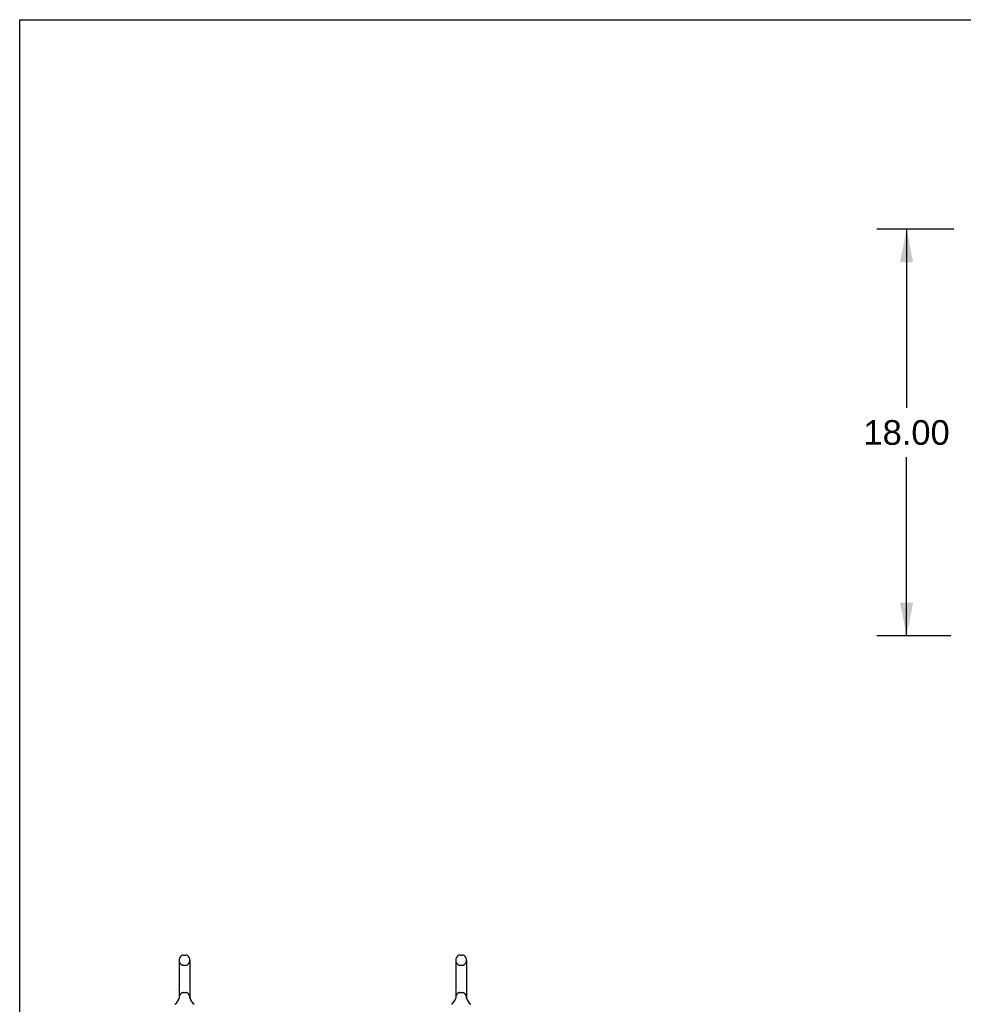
# Model space of a CAD drawing. Header units: inches. Extents: x 0 to 248, y 0 to 160.
# Tile 10 of 82: x 0 to 42, y 117 to 160. Entities that reach past the tile are written whole.
import ezdxf

# ---------------------------------------------------------------- set-up
doc = ezdxf.new("R2010")
doc.units = ezdxf.units.IN
doc.header["$LTSCALE"] = 13.627625
doc.header["$MEASUREMENT"] = 0
doc.linetypes.add('HIDDEN', pattern=[0.2, 0.1, -0.1])
doc.layers.get('0').update_dxf_attribs({"linetype": 'CONTINUOUS'})
doc.layers.add('DEFAULT_2', color=8, linetype='HIDDEN')
doc.layers.add('DIMENSIONS', color=7, linetype='CONTINUOUS')
doc.styles.get("Standard").update_dxf_attribs({"font": 'arial.ttf'})
doc.dimstyles.new('DIMSTYLE_1', dxfattribs={"dimtxt": 1.093125, "dimasz": 1.4575, "dimexe": 0.09, "dimexo": 0.07, "dimgap": 0.0375, "dimtad": 0, "dimtih": 1, "dimtoh": 1, "dimzin": 4, "dimdsep": 46, "dimtxsty": 'Standard', "dimblk": '_FILLED', "dimblk1": '_FILLED', "dimblk2": '_FILLED', "dimcen": 0.09, "dimadec": 3, "dimazin": 1, "dimtfac": 1, "dimtdec": 3, "dimtofl": 0, "dimtmove": 0, "dimatfit": 3, "dimldrblk": '_FILLED', "dimfxl": 0, "dimtolj": 1, "dimtzin": 4, "dimarcsym": 0})

# ---------------------------------------------------------------- blocks, each defined once
blk = doc.blocks.new('_FILLED')
at = {"color": 0, "linetype": 'ByBlock'}
blk.add_solid([(0, 0), (-1, 0.2), (-1, -0.2)], dxfattribs=at)
blk = doc.blocks.new('*D16')
at = {"layer": 'DIMENSIONS', "color": 2, "linetype": 'Continuous'}
for p, q in [((41.37, 151.04), (37.968, 151.04)), ((39.279, 151.04), (39.279, 143.133)), ((39.279, 133.04), (39.279, 140.947)), ((41.235, 133.04), (37.968, 133.04))]:
    blk.add_line(p, q, dxfattribs=at)
at = {"layer": 'DIMENSIONS', "color": 2, "linetype": 'Continuous', "xscale": 1.4575, "yscale": 1.4575, "zscale": 1.4575}
for p, rotation in [((39.279, 151.04), 90), ((39.279, 133.04), 270)]:
    blk.add_blockref('_FILLED', p, dxfattribs=dict(at, rotation=rotation))
at = {"layer": 'DIMENSIONS', "color": 2, "linetype": 'Continuous', "insert": (39.279, 142.587), "char_height": 1.0931, "width": 3.81984, "attachment_point": 2, "line_spacing_factor": 0.9}
blk.add_mtext('18.00', dxfattribs=at)

msp = doc.modelspace()

# ---------------------------------------------------------------- linework, layer by layer
at = {"color": 7, "linetype": 'Continuous'}
for p, q in [((0, 0), (0, 160.325)), ((0, 160.325), (247.775, 160.325)), ((7.059, 118.668), (7.059, 117.005)), ((7.237, 118.891), (7.364, 118.891)), ((7.542, 118.668), (7.542, 117.005)), ((19.309, 118.668), (19.309, 117.005)), ((19.487, 118.891), (19.614, 118.891)), ((19.792, 118.668), (19.792, 117.005)), ((7.054, 116.961), (7.053, 116.96)), ((7.057, 116.976), (7.057, 116.975)), ((7.059, 116.985), (7.058, 116.984)), ((7.058, 116.984), (7.058, 116.983)), ((7.058, 116.983), (7.058, 116.982)), ((7.058, 116.982), (7.058, 116.981)), ((7.058, 116.981), (7.058, 116.98)), ((7.058, 116.98), (7.058, 116.979)), ((7.058, 116.979), (7.058, 116.978)), ((7.059, 117.005), (7.059, 117.001)), ((7.059, 116.986), (7.059, 116.985)), ((7.542, 117.001), (7.542, 117.005)), ((7.542, 117), (7.542, 117.001)), ((7.544, 116.976), (7.544, 116.977)), ((7.544, 116.974), (7.544, 116.976)), ((7.548, 116.96), (7.548, 116.961)), ((7.548, 116.961), (7.548, 116.961)), ((19.304, 116.961), (19.303, 116.96)), ((19.308, 116.977), (19.307, 116.976)), ((19.307, 116.976), (19.307, 116.975)), ((19.309, 116.984), (19.308, 116.983)), ((19.308, 116.983), (19.308, 116.982)), ((19.308, 116.982), (19.308, 116.981)), ((19.308, 116.981), (19.308, 116.98)), ((19.308, 116.98), (19.308, 116.979)), ((19.308, 116.979), (19.308, 116.978)), ((19.308, 116.978), (19.308, 116.977)), ((19.309, 117.005), (19.309, 117.001)), ((19.309, 116.986), (19.309, 116.985)), ((19.309, 116.985), (19.309, 116.984)), ((19.792, 117.001), (19.792, 117.005)), ((19.792, 117), (19.792, 117.001)), ((19.794, 116.976), (19.794, 116.977)), ((19.794, 116.974), (19.794, 116.976)), ((19.798, 116.96), (19.798, 116.961)), ((19.798, 116.961), (19.798, 116.961))]:
    msp.add_line(p, q, dxfattribs=at)
for points in [[(7.058, 116.978), (7.057, 116.977), (7.057, 116.976)], [(7.057, 116.975), (7.057, 116.974), (7.057, 116.974)], [(7.059, 117.001), (7.059, 117), (7.059, 116.999), (7.059, 116.998), (7.059, 116.998), (7.059, 116.997), (7.059, 116.996), (7.059, 116.996), (7.059, 116.995), (7.059, 116.995), (7.059, 116.994), (7.059, 116.993), (7.059, 116.993), (7.059, 116.992), (7.059, 116.991), (7.059, 116.991), (7.059, 116.99), (7.059, 116.99), (7.059, 116.989), (7.059, 116.989), (7.059, 116.988), (7.059, 116.987), (7.059, 116.987), (7.059, 116.986), (7.059, 116.986)], [(7.544, 116.977), (7.544, 116.978), (7.544, 116.978), (7.544, 116.979), (7.544, 116.979), (7.543, 116.98), (7.543, 116.981), (7.543, 116.981), (7.543, 116.982), (7.543, 116.982), (7.543, 116.983), (7.543, 116.983), (7.543, 116.984), (7.543, 116.985), (7.543, 116.985), (7.543, 116.986), (7.543, 116.987), (7.543, 116.987), (7.543, 116.988), (7.543, 116.988), (7.542, 116.989), (7.542, 116.99), (7.542, 116.99), (7.542, 116.991), (7.542, 116.992), (7.542, 116.992), (7.542, 116.993), (7.542, 116.994), (7.542, 116.994), (7.542, 116.995), (7.542, 116.996), (7.542, 116.997), (7.542, 116.997), (7.542, 116.998), (7.542, 116.999), (7.542, 117)], [(19.307, 116.975), (19.307, 116.974), (19.307, 116.974)], [(19.309, 117.001), (19.309, 117), (19.309, 116.999), (19.309, 116.998), (19.309, 116.998), (19.309, 116.997), (19.309, 116.996), (19.309, 116.996), (19.309, 116.995), (19.309, 116.995), (19.309, 116.994), (19.309, 116.993), (19.309, 116.993), (19.309, 116.992), (19.309, 116.991), (19.309, 116.991), (19.309, 116.99), (19.309, 116.99), (19.309, 116.989), (19.309, 116.989), (19.309, 116.988), (19.309, 116.987), (19.309, 116.987), (19.309, 116.986)], [(19.794, 116.977), (19.794, 116.978), (19.794, 116.978), (19.794, 116.979), (19.794, 116.979), (19.793, 116.98), (19.793, 116.981), (19.793, 116.981), (19.793, 116.982), (19.793, 116.982), (19.793, 116.983), (19.793, 116.983), (19.793, 116.984), (19.793, 116.985), (19.793, 116.985), (19.793, 116.986), (19.793, 116.987), (19.793, 116.987), (19.793, 116.988), (19.793, 116.988), (19.792, 116.989), (19.792, 116.99), (19.792, 116.99), (19.792, 116.991), (19.792, 116.992), (19.792, 116.992), (19.792, 116.993), (19.792, 116.994), (19.792, 116.994), (19.792, 116.995), (19.792, 116.996), (19.792, 116.997), (19.792, 116.997), (19.792, 116.998), (19.792, 116.999), (19.792, 117)]]:
    msp.add_lwpolyline(points, dxfattribs=at)
for centre, radius, start, end in [((7.301, 118.668), 0.241, 123.1848, 180), ((7.237, 118.766), 0.125, 90, 123.1848), ((7.364, 118.766), 0.125, 56.8152, 90), ((7.301, 118.668), 0.241, 0, 56.8152), ((19.551, 118.668), 0.241, 123.1848, 180), ((19.487, 118.766), 0.125, 90, 123.1848), ((19.614, 118.766), 0.125, 56.8152, 90), ((19.551, 118.668), 0.241, 0, 56.8152), ((6.577, 117.112), 0.5, 306.7414, 344.6791), ((8.025, 117.112), 0.5, 195.3209, 233.2586), ((18.827, 117.112), 0.5, 306.7414, 344.6791), ((20.275, 117.112), 0.5, 195.3209, 233.2586)]:
    msp.add_arc(centre, radius, start, end, dxfattribs=at)
at = {"layer": 'DEFAULT_2', "color": 8, "linetype": 'HIDDEN'}
for p, q in [((7.237, 118.446), (7.364, 118.446)), ((19.487, 118.446), (19.614, 118.446)), ((7.053, 116.96), (7.053, 116.96)), ((7.053, 116.96), (7.053, 116.96)), ((7.053, 116.96), (7.053, 116.96)), ((7.058, 116.977), (7.057, 116.977)), ((7.057, 116.976), (7.057, 116.976)), ((7.058, 116.984), (7.058, 116.984)), ((7.058, 116.983), (7.058, 116.983)), ((7.058, 116.982), (7.058, 116.982)), ((7.058, 116.981), (7.058, 116.981)), ((7.058, 116.98), (7.058, 116.98)), ((7.058, 116.979), (7.058, 116.979)), ((7.058, 116.978), (7.058, 116.978)), ((7.059, 117), (7.059, 116.999)), ((7.059, 116.994), (7.059, 116.994)), ((7.059, 116.993), (7.059, 116.993)), ((7.059, 116.993), (7.059, 116.993)), ((7.059, 116.992), (7.059, 116.992)), ((7.059, 116.991), (7.059, 116.991)), ((7.059, 116.991), (7.059, 116.991)), ((7.059, 116.99), (7.059, 116.99)), ((7.059, 116.986), (7.059, 116.986)), ((7.059, 116.985), (7.059, 116.985)), ((7.237, 117.228), (7.364, 117.228)), ((7.542, 117.001), (7.542, 117.001)), ((7.542, 116.997), (7.542, 116.997)), ((7.542, 116.994), (7.542, 116.994)), ((7.542, 116.994), (7.542, 116.994)), ((7.542, 116.992), (7.542, 116.992)), ((7.543, 116.985), (7.543, 116.985)), ((7.544, 116.978), (7.544, 116.978)), ((7.544, 116.976), (7.544, 116.977)), ((19.303, 116.96), (19.303, 116.96)), ((19.303, 116.96), (19.303, 116.96)), ((19.303, 116.96), (19.303, 116.96)), ((19.308, 116.984), (19.308, 116.983)), ((19.308, 116.983), (19.308, 116.982)), ((19.308, 116.982), (19.308, 116.981)), ((19.308, 116.981), (19.308, 116.98)), ((19.308, 116.98), (19.308, 116.979)), ((19.308, 116.979), (19.308, 116.978)), ((19.308, 116.978), (19.308, 116.977)), ((19.309, 117), (19.309, 116.999)), ((19.309, 116.996), (19.309, 116.995)), ((19.309, 116.994), (19.309, 116.994)), ((19.309, 116.993), (19.309, 116.993)), ((19.309, 116.993), (19.309, 116.993)), ((19.309, 116.992), (19.309, 116.992)), ((19.309, 116.991), (19.309, 116.991)), ((19.309, 116.991), (19.309, 116.991)), ((19.309, 116.99), (19.309, 116.99)), ((19.309, 116.986), (19.309, 116.985)), ((19.309, 116.986), (19.309, 116.986)), ((19.309, 116.985), (19.309, 116.984)), ((19.487, 117.228), (19.614, 117.228)), ((19.792, 117.001), (19.792, 117.001)), ((19.792, 116.997), (19.792, 116.997)), ((19.792, 116.994), (19.792, 116.994)), ((19.792, 116.993), (19.792, 116.993)), ((19.792, 116.992), (19.792, 116.992)), ((19.793, 116.985), (19.793, 116.985)), ((19.794, 116.978), (19.794, 116.978)), ((19.794, 116.976), (19.794, 116.977))]:
    msp.add_line(p, q, dxfattribs=at)
for centre, radius, start, end in [((7.301, 118.668), 0.241, 180, 236.8152), ((7.301, 118.668), 0.241, 303.1848, 360), ((19.551, 118.668), 0.241, 180, 236.8152), ((19.551, 118.668), 0.241, 303.1848, 360), ((7.237, 118.571), 0.125, 236.8152, 270), ((7.364, 118.571), 0.125, 270, 303.1848), ((19.487, 118.571), 0.125, 236.8152, 270), ((19.614, 118.571), 0.125, 270, 303.1848), ((7.301, 117.005), 0.241, 123.1848, 180), ((7.237, 117.103), 0.125, 90, 123.1848), ((7.364, 117.103), 0.125, 56.8152, 90), ((7.301, 117.005), 0.241, 0, 56.8152), ((19.551, 117.005), 0.241, 123.1848, 180), ((19.487, 117.103), 0.125, 90, 123.1848), ((19.614, 117.103), 0.125, 56.8152, 90), ((19.551, 117.005), 0.241, 0, 56.8152)]:
    msp.add_arc(centre, radius, start, end, dxfattribs=at)

# ---------------------------------------------------------------- dimensions: what is measured, and where the dimension line sits
at = {"layer": 'DIMENSIONS', "color": 2, "linetype": 'Continuous'}
dim = msp.add_linear_dim(base=(39.279, 151.04), p1=(41.305, 133.04), p2=(41.44, 151.04), angle=90, dimstyle='DIMSTYLE_1', dxfattribs=at)
dim.commit()
dim.dimension.update_dxf_attribs({"geometry": '*D16', "text_midpoint": (39.326, 142.034), "dimtype": 160})

doc.saveas('drawing.dxf')
